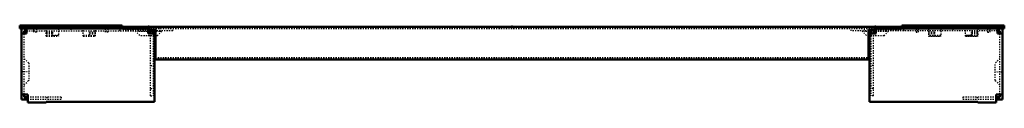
# Model space of a CAD drawing. Header units: millimetres. Extents: x 0 to 3203, y 0 to 1656.
# Tile 5 of 6: x 788 to 1586, y 1594 to 1656. Entities that reach past the tile are written whole.
import ezdxf

# ---------------------------------------------------------------- set-up
doc = ezdxf.new("R2010")
doc.units = ezdxf.units.MM
doc.linetypes.add('Center', pattern=[1.5, 0.45, -0.5, 0.05, -0.5])
doc.linetypes.add('Dashed', pattern=[2, 1, -1])
for name, color, linetype, lineweight in [('2d ConnectionPoints', 7, 'Continuous', 50), ('AM_0', 7, 'Continuous', 50), ('AM_7', 7, 'Center', 25), ('AM_9', 6, 'Dashed', 25)]:
    doc.layers.add(name, color=color, linetype=linetype, lineweight=lineweight)

# ---------------------------------------------------------------- blocks, each defined once
blk = doc.blocks.new('41_PF1080_0__P3_1_0_in_PF1080_0__1300')
at = {"layer": 'AM_0'}
for p, q in [((788.2, 1653.9), (788.2, 1656.4)), ((871.2, 1656.4), (788.2, 1656.4)), ((788.2, 1654.4), (871.2, 1654.4)), ((793.7, 1653.9), (788.2, 1653.9)), ((871.2, 1653.9), (871.2, 1656.4))]:
    blk.add_line(p, q, dxfattribs=at)
at = {"layer": 'AM_9'}
for p, q in [((792.2, 1655.9), (792.2, 1656.4)), ((867.2, 1655.9), (792.2, 1655.9)), ((799.7, 1650.9), (799.7, 1651.9)), ((801.7, 1653.9), (801.7, 1650.9)), ((809.7, 1647.6), (809.7, 1653.9)), ((819.7, 1653.9), (819.7, 1647.6)), ((839.7, 1647.6), (839.7, 1653.9)), ((849.7, 1647.6), (849.7, 1653.9)), ((857.7, 1650.9), (857.7, 1653.9)), ((859.7, 1653.9), (859.7, 1650.9)), ((867.2, 1655.9), (867.2, 1656.4)), ((801.7, 1650.9), (799.7, 1650.9)), ((809.7, 1650.86), (814.7, 1650.86)), ((809.7, 1650.43), (814.7, 1650.43)), ((809.7, 1649.68), (814.7, 1649.68)), ((809.7, 1648.13), (819.7, 1648.13)), ((809.7, 1647.79), (819.7, 1647.79)), ((809.7, 1647.6), (819.7, 1647.6)), ((814.7, 1650.86), (814.7, 1648.56)), ((814.7, 1648.56), (819.7, 1648.56)), ((839.7, 1648.56), (844.7, 1648.56)), ((839.7, 1648.13), (849.7, 1648.13)), ((839.7, 1647.79), (849.7, 1647.79)), ((839.7, 1647.6), (849.7, 1647.6)), ((844.7, 1650.86), (849.7, 1650.86)), ((844.7, 1648.56), (844.7, 1650.86)), ((844.7, 1650.43), (849.7, 1650.43)), ((844.7, 1649.68), (849.7, 1649.68)), ((859.7, 1650.9), (857.7, 1650.9))]:
    blk.add_line(p, q, dxfattribs=at)
blk = doc.blocks.new('42_PF1080_0__P5_1_0_in_PF1080_0__1300')
at = {"layer": 'AM_0'}
for p, q in [((789.7, 1596.4), (789.7, 1653.9)), ((793.7, 1651.9), (791.7, 1651.9)), ((791.7, 1651.9), (791.7, 1649.9)), ((793.7, 1653.9), (892.25, 1653.9)), ((793.7, 1649.9), (793.7, 1653.9)), ((892.25, 1649.9), (892.25, 1653.9)), ((894.25, 1651.9), (892.25, 1651.9)), ((894.25, 1649.9), (894.25, 1651.9)), ((896.25, 1653.03), (896.25, 1649.9)), ((898.2, 1651.9), (896.25, 1651.9)), ((793.7, 1649.9), (789.7, 1649.9)), ((892.25, 1649.9), (897.5, 1649.9)), ((897.5, 1649.9), (897.5, 1594.4)), ((898.2, 1648.1), (897.5, 1648.1)), ((794.7, 1600.4), (789.7, 1600.4)), ((794.7, 1596.4), (789.7, 1596.4)), ((791.7, 1600.4), (791.7, 1598.4)), ((791.7, 1598.4), (794.7, 1598.4)), ((793.7, 1598.4), (793.7, 1596.4)), ((794.7, 1593.9), (794.7, 1600.4)), ((809.7, 1593.9), (794.7, 1593.9)), ((809.7, 1594.4), (809.7, 1593.9)), ((897.5, 1594.4), (809.7, 1594.4))]:
    blk.add_line(p, q, dxfattribs=at)
at = {"layer": 'AM_7'}
blk.add_line((795.79, 1618.9), (789.41, 1618.9), dxfattribs=at)
at = {"layer": 'AM_9'}
for p, q in [((793.7, 1651.9), (892.25, 1651.9)), ((799.7, 1651.9), (799.7, 1653.9)), ((869.7, 1651.9), (869.7, 1653.9)), ((881.87, 1651.9), (885.67, 1648.1)), ((896.25, 1651.9), (894.25, 1651.9)), ((896.25, 1653.9), (896.25, 1653.03)), ((912.2, 1651.9), (898.2, 1651.9)), ((899.73, 1648.1), (903.53, 1651.9)), ((912.2, 1651.9), (912.2, 1653.9)), ((791.75, 1600.4), (791.75, 1649.9)), ((897.5, 1648.1), (885.67, 1648.1)), ((894.25, 1599.4), (894.25, 1649.9)), ((896.25, 1649.9), (896.25, 1599.4)), ((899.73, 1648.1), (898.2, 1648.1)), ((795.5, 1625.93), (791.75, 1629.68)), ((795.5, 1625.93), (795.5, 1611.87)), ((894.25, 1623.9), (896.25, 1623.9)), ((791.75, 1608.12), (795.5, 1611.87)), ((894.25, 1605.3), (896.25, 1605.3)), ((821.7, 1598.4), (794.7, 1598.4)), ((821.7, 1596.4), (794.7, 1596.4)), ((810.2, 1598.4), (810.2, 1596.4)), ((821.7, 1598.4), (821.7, 1596.4)), ((894.25, 1599.4), (896.25, 1599.4))]:
    blk.add_line(p, q, dxfattribs=at)
blk = doc.blocks.new('43_PF1080_0__P3_2_0_in_PF1080_0__1300')
at = {"layer": 'AM_0'}
for p, q in [((1503.2, 1656.4), (1503.2, 1653.9)), ((1586.2, 1656.4), (1503.2, 1656.4)), ((1586.2, 1654.4), (1503.2, 1654.4)), ((1586.2, 1653.9), (1580.7, 1653.9)), ((1586.2, 1653.9), (1586.2, 1656.4))]:
    blk.add_line(p, q, dxfattribs=at)
at = {"layer": 'AM_9'}
for p, q in [((1507.2, 1655.9), (1507.2, 1656.4)), ((1582.2, 1655.9), (1507.2, 1655.9)), ((1514.7, 1653.9), (1514.7, 1650.9)), ((1516.7, 1650.9), (1516.7, 1653.9)), ((1524.7, 1653.9), (1524.7, 1647.6)), ((1534.7, 1653.9), (1534.7, 1647.6)), ((1554.7, 1647.6), (1554.7, 1653.9)), ((1564.7, 1653.9), (1564.7, 1647.6)), ((1572.7, 1653.9), (1572.7, 1650.9)), ((1574.7, 1650.9), (1574.7, 1651.9)), ((1582.2, 1655.9), (1582.2, 1656.4)), ((1514.7, 1650.9), (1516.7, 1650.9)), ((1529.7, 1650.86), (1524.7, 1650.86)), ((1529.7, 1650.43), (1524.7, 1650.43)), ((1529.7, 1649.68), (1524.7, 1649.68)), ((1534.7, 1648.13), (1524.7, 1648.13)), ((1534.7, 1647.79), (1524.7, 1647.79)), ((1524.7, 1647.6), (1534.7, 1647.6)), ((1529.7, 1650.86), (1529.7, 1648.56)), ((1529.7, 1648.56), (1534.7, 1648.56)), ((1554.7, 1648.56), (1559.7, 1648.56)), ((1564.7, 1648.13), (1554.7, 1648.13)), ((1564.7, 1647.79), (1554.7, 1647.79)), ((1554.7, 1647.6), (1564.7, 1647.6)), ((1564.7, 1650.86), (1559.7, 1650.86)), ((1559.7, 1648.56), (1559.7, 1650.86)), ((1564.7, 1650.43), (1559.7, 1650.43)), ((1564.7, 1649.68), (1559.7, 1649.68)), ((1572.7, 1650.9), (1574.7, 1650.9))]:
    blk.add_line(p, q, dxfattribs=at)
blk = doc.blocks.new('44_PF1080_0__P5_2_0_in_PF1080_0__1300')
at = {"layer": 'AM_0'}
for p, q in [((1478.15, 1651.9), (1476.2, 1651.9)), ((1478.15, 1653.03), (1478.15, 1649.9)), ((1480.15, 1649.9), (1480.15, 1651.9)), ((1480.15, 1651.9), (1482.15, 1651.9)), ((1580.7, 1653.9), (1482.15, 1653.9)), ((1482.15, 1653.9), (1482.15, 1649.9)), ((1580.7, 1653.9), (1580.7, 1649.9)), ((1580.7, 1651.9), (1582.7, 1651.9)), ((1582.7, 1651.9), (1582.7, 1649.9)), ((1584.7, 1596.4), (1584.7, 1653.9)), ((1476.9, 1648.1), (1476.2, 1648.1)), ((1476.9, 1649.9), (1476.9, 1594.4)), ((1482.15, 1649.9), (1476.9, 1649.9)), ((1584.7, 1649.9), (1580.7, 1649.9)), ((1584.7, 1600.4), (1579.7, 1600.4)), ((1579.7, 1593.9), (1579.7, 1600.4)), ((1582.7, 1598.4), (1579.7, 1598.4)), ((1579.7, 1596.4), (1584.7, 1596.4)), ((1580.7, 1598.4), (1580.7, 1596.4)), ((1582.7, 1600.4), (1582.7, 1598.4)), ((1476.9, 1594.4), (1564.7, 1594.4)), ((1564.7, 1594.4), (1564.7, 1593.9)), ((1564.7, 1593.9), (1579.7, 1593.9))]:
    blk.add_line(p, q, dxfattribs=at)
at = {"layer": 'AM_7'}
blk.add_line((1578.61, 1618.9), (1584.99, 1618.9), dxfattribs=at)
at = {"layer": 'AM_9'}
for p, q in [((1462.2, 1651.9), (1462.2, 1653.9)), ((1476.2, 1651.9), (1462.2, 1651.9)), ((1470.87, 1651.9), (1474.67, 1648.1)), ((1478.15, 1653.9), (1478.15, 1653.03)), ((1480.15, 1651.9), (1478.15, 1651.9)), ((1580.7, 1651.9), (1482.15, 1651.9)), ((1488.73, 1648.1), (1492.53, 1651.9)), ((1504.7, 1651.9), (1504.7, 1653.9)), ((1574.7, 1651.9), (1574.7, 1653.9)), ((1476.2, 1648.1), (1474.67, 1648.1)), ((1488.73, 1648.1), (1476.9, 1648.1)), ((1478.15, 1649.9), (1478.15, 1599.4)), ((1480.15, 1599.4), (1480.15, 1649.9)), ((1582.65, 1600.4), (1582.65, 1649.9)), ((1582.65, 1629.68), (1578.9, 1625.93)), ((1480.15, 1623.9), (1478.15, 1623.9)), ((1578.9, 1611.87), (1578.9, 1625.93)), ((1480.15, 1605.3), (1478.15, 1605.3)), ((1578.9, 1611.87), (1582.65, 1608.12)), ((1480.15, 1599.4), (1478.15, 1599.4)), ((1579.7, 1598.4), (1552.7, 1598.4)), ((1552.7, 1598.4), (1552.7, 1596.4)), ((1579.7, 1596.4), (1552.7, 1596.4)), ((1564.2, 1598.4), (1564.2, 1596.4))]:
    blk.add_line(p, q, dxfattribs=at)
blk = doc.blocks.new('45_PF1080_0__P1_1_0_in_PF1080_0__1300')
at = {"layer": 'AM_0'}
for p, q in [((871.7, 1653.9), (871.7, 1655.4)), ((871.7, 1655.4), (1502.7, 1655.4)), ((892.25, 1653.23), (898.2, 1653.23)), ((898.2, 1653.03), (892.25, 1653.03)), ((898.2, 1628.9), (898.2, 1653.23)), ((1476.2, 1628.9), (1476.2, 1653.23)), ((1482.15, 1653.23), (1476.2, 1653.23)), ((1476.2, 1653.03), (1482.15, 1653.03)), ((1502.7, 1653.9), (1502.7, 1655.4)), ((898.2, 1628.9), (1476.2, 1628.9))]:
    blk.add_line(p, q, dxfattribs=at)
at = {"layer": 'AM_7'}
for p, q in [((892.7, 1655.6), (892.7, 1647.81)), ((1481.7, 1655.6), (1481.7, 1647.81))]:
    blk.add_line(p, q, dxfattribs=at)
at = {"layer": 'AM_9'}
for p, q in [((871.7, 1653.03), (871.7, 1653.9)), ((871.7, 1653.23), (892.25, 1653.23)), ((892.25, 1653.03), (871.7, 1653.03)), ((883.7, 1653.9), (883.7, 1651.4)), ((892.25, 1653.9), (1482.15, 1653.9)), ((901.7, 1651.4), (901.7, 1653.9)), ((1472.7, 1653.9), (1472.7, 1651.4)), ((1502.7, 1653.23), (1482.15, 1653.23)), ((1482.15, 1653.03), (1502.7, 1653.03)), ((1490.7, 1651.4), (1490.7, 1653.9)), ((1502.7, 1653.03), (1502.7, 1653.9)), ((901.7, 1651.4), (883.7, 1651.4)), ((1490.7, 1651.4), (1472.7, 1651.4)), ((898.2, 1630.4), (1476.2, 1630.4))]:
    blk.add_line(p, q, dxfattribs=at)

msp = doc.modelspace()

# ---------------------------------------------------------------- linework, layer by layer
at = {"layer": '2d ConnectionPoints'}
for p in [(829.7, 1653.9), (829.7, 1653.9), (892.7, 1655.4), (892.7, 1653.9), (1187.2, 1655.4), (1187.2, 1655.4), (1187.2, 1655.4), (1187.2, 1655.4), (1481.7, 1655.4), (1481.7, 1653.9), (1544.7, 1653.9), (1544.7, 1653.9), (1544.7, 1653.9)]:
    msp.add_point(p, dxfattribs=at)

# ---------------------------------------------------------------- block references
for name in ['41_PF1080_0__P3_1_0_in_PF1080_0__1300', '42_PF1080_0__P5_1_0_in_PF1080_0__1300', '45_PF1080_0__P1_1_0_in_PF1080_0__1300', '44_PF1080_0__P5_2_0_in_PF1080_0__1300', '43_PF1080_0__P3_2_0_in_PF1080_0__1300']:
    msp.add_blockref(name, (0, 0))

doc.saveas('drawing.dxf')
